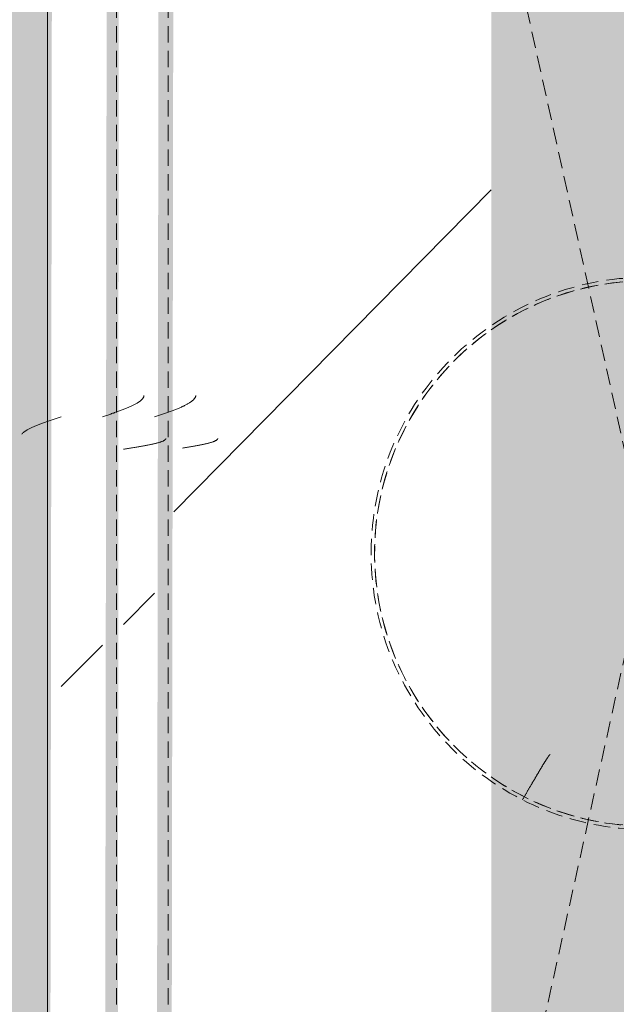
# Model space of a CAD drawing. Header units: millimetres. Extents: x 16156 to 91527, y 4646 to 113494.
# Tile 190 of 210: x 35489 to 35661, y 66870 to 67155. Entities that reach past the tile are written whole.
import ezdxf

# ---------------------------------------------------------------- set-up
doc = ezdxf.new("R2010")
doc.units = ezdxf.units.MM
doc.linetypes.add('ARC Demolished', pattern=[7.14375, 4.7625, -2.38125])
for name, color, linetype, lineweight in [('A--AR9__AlgVoorz', 1, 'Continuous', 9), ('A--L23__Vloeren', 3, 'Continuous', 9), ('A--L74__VasteSanitaireVoorz', 1, 'ARC Demolished', 9)]:
    doc.layers.add(name, color=color, linetype=linetype, lineweight=lineweight)
pattern_1 = [(315.439, (-67000.44, 34604.8), (205.6355, 215.307), [])]
pattern_2 = [(315, (-67000.44, 35670.5), (212.132, 212.132), [])]

# ---------------------------------------------------------------- blocks, each defined once
blk = doc.blocks.new('FP_311-AB-Begane grond - slooptekening')
at = {"layer": 'A--L74__VasteSanitaireVoorz', "color": 240, "linetype": 'Continuous'}
for p, q in [((30.5, 134.61), (30.55, 134.31)), ((30.5, 134.61), (30.55, 134.31)), ((30.55, 134.31), (30.6, 134.02)), ((30.55, 134.31), (30.6, 134.02)), ((30.6, 134.02), (30.65, 133.72)), ((30.6, 134.02), (30.65, 133.72)), ((30.65, 133.72), (30.7, 133.43)), ((30.65, 133.72), (30.7, 133.43)), ((30.7, 133.43), (30.75, 133.14)), ((30.7, 133.43), (30.75, 133.14)), ((30.75, 133.14), (30.79, 132.85)), ((30.75, 133.14), (30.79, 132.85)), ((30.79, 132.85), (30.84, 132.57)), ((30.79, 132.85), (30.84, 132.57)), ((30.84, 132.57), (30.89, 132.29)), ((30.84, 132.57), (30.89, 132.29)), ((30.89, 132.29), (30.94, 132.01)), ((30.89, 132.29), (30.94, 132.01)), ((30.94, 132.01), (30.99, 131.73)), ((30.94, 132.01), (30.99, 131.73)), ((30.99, 131.73), (31.04, 131.45)), ((30.99, 131.73), (31.04, 131.45)), ((31.04, 131.45), (31.09, 131.18)), ((31.04, 131.45), (31.09, 131.18)), ((31.09, 131.18), (31.14, 130.91)), ((31.09, 131.18), (31.14, 130.91)), ((31.14, 130.91), (31.19, 130.65)), ((31.14, 130.91), (31.19, 130.65)), ((31.19, 130.65), (31.24, 130.39)), ((31.19, 130.65), (31.24, 130.39)), ((31.24, 130.39), (31.28, 130.13)), ((31.24, 130.39), (31.28, 130.13)), ((31.28, 130.13), (31.33, 129.88)), ((31.28, 130.13), (31.33, 129.88)), ((31.33, 129.88), (31.38, 129.63)), ((31.33, 129.88), (31.38, 129.63)), ((31.38, 129.63), (31.43, 129.39)), ((31.38, 129.63), (31.43, 129.39)), ((31.43, 129.39), (31.48, 129.15)), ((31.43, 129.39), (31.48, 129.15)), ((31.48, 129.15), (31.53, 128.91)), ((31.48, 129.15), (31.53, 128.91)), ((31.53, 128.91), (31.58, 128.68)), ((31.53, 128.91), (31.58, 128.68)), ((31.58, 128.68), (31.63, 128.45)), ((31.58, 128.68), (31.63, 128.45)), ((31.63, 128.45), (31.68, 128.23)), ((31.63, 128.45), (31.68, 128.23)), ((31.68, 128.23), (31.73, 128.02)), ((31.68, 128.23), (31.73, 128.02)), ((31.73, 128.02), (31.77, 127.81)), ((31.73, 128.02), (31.77, 127.81)), ((31.77, 127.81), (31.82, 127.6)), ((31.77, 127.81), (31.82, 127.6)), ((31.82, 127.6), (31.87, 127.4)), ((31.82, 127.6), (31.87, 127.4)), ((31.87, 127.4), (31.92, 127.21)), ((31.87, 127.4), (31.92, 127.21)), ((31.92, 127.21), (31.97, 127.02)), ((31.92, 127.21), (31.97, 127.02)), ((31.97, 127.02), (32.02, 126.84)), ((31.97, 127.02), (32.02, 126.84)), ((32.02, 126.84), (32.07, 126.66)), ((32.02, 126.84), (32.07, 126.66)), ((32.07, 126.66), (32.12, 126.49)), ((32.07, 126.66), (32.12, 126.49)), ((32.12, 126.49), (32.17, 126.33)), ((32.12, 126.49), (32.17, 126.33)), ((32.17, 126.33), (32.21, 126.17)), ((32.17, 126.33), (32.21, 126.17)), ((32.21, 126.17), (32.26, 126.02)), ((32.21, 126.17), (32.26, 126.02)), ((32.26, 126.02), (32.31, 125.87)), ((32.26, 126.02), (32.31, 125.87)), ((32.31, 125.87), (32.36, 125.73)), ((32.31, 125.87), (32.36, 125.73)), ((32.36, 125.73), (32.41, 125.6)), ((32.36, 125.73), (32.41, 125.6)), ((32.41, 125.6), (32.46, 125.47)), ((32.41, 125.6), (32.46, 125.47)), ((32.46, 125.47), (32.51, 125.35)), ((32.46, 125.47), (32.51, 125.35)), ((32.51, 125.35), (32.56, 125.24)), ((32.51, 125.35), (32.56, 125.24)), ((32.56, 125.24), (32.61, 125.14)), ((32.56, 125.24), (32.61, 125.14)), ((32.61, 125.14), (32.66, 125.04)), ((32.61, 125.14), (32.66, 125.04)), ((32.66, 125.04), (32.7, 124.95)), ((32.66, 125.04), (32.7, 124.95)), ((32.7, 124.95), (32.75, 124.86)), ((32.7, 124.95), (32.75, 124.86)), ((32.75, 124.86), (32.8, 124.79)), ((32.75, 124.86), (32.8, 124.79)), ((32.8, 124.79), (32.85, 124.72)), ((32.8, 124.79), (32.85, 124.72)), ((32.85, 124.72), (32.9, 124.66)), ((32.85, 124.72), (32.9, 124.66)), ((32.9, 124.66), (32.95, 124.6)), ((32.9, 124.66), (32.95, 124.6)), ((32.95, 124.6), (33, 124.55)), ((32.95, 124.6), (33, 124.55)), ((33, 124.55), (33.05, 124.51)), ((33, 124.55), (33.05, 124.51)), ((33.05, 124.51), (33.1, 124.48)), ((33.05, 124.51), (33.1, 124.48)), ((33.1, 124.48), (33.15, 124.45)), ((33.1, 124.48), (33.15, 124.45)), ((33.15, 124.45), (33.19, 124.43)), ((33.15, 124.45), (33.19, 124.43)), ((33.19, 124.43), (33.24, 124.42)), ((33.19, 124.43), (33.24, 124.42))]:
    blk.add_line(p, q, dxfattribs=at)
blk = doc.blocks.new('FP_312-AB-Begane grond - slooptekening')
at = {"layer": 'A--L74__VasteSanitaireVoorz', "color": 240, "linetype": 'Continuous'}
for p, q in [((39.56, 142.75), (39.66, 142.46)), ((39.56, 142.75), (39.66, 142.46)), ((39.66, 142.46), (39.76, 142.16)), ((39.66, 142.46), (39.76, 142.16)), ((39.76, 142.16), (39.86, 141.87)), ((39.76, 142.16), (39.86, 141.87)), ((39.86, 141.87), (39.96, 141.58)), ((39.86, 141.87), (39.96, 141.58)), ((39.96, 141.58), (40.05, 141.28)), ((39.96, 141.58), (40.05, 141.28)), ((40.05, 141.28), (40.15, 140.99)), ((40.05, 141.28), (40.15, 140.99)), ((40.15, 140.99), (40.25, 140.7)), ((40.15, 140.99), (40.25, 140.7)), ((40.25, 140.7), (40.35, 140.41)), ((40.25, 140.7), (40.35, 140.41)), ((40.35, 140.41), (40.45, 140.13)), ((40.35, 140.41), (40.45, 140.13)), ((40.45, 140.13), (40.54, 139.84)), ((40.45, 140.13), (40.54, 139.84)), ((40.54, 139.84), (40.64, 139.55)), ((40.54, 139.84), (40.64, 139.55)), ((40.64, 139.55), (40.74, 139.27)), ((40.64, 139.55), (40.74, 139.27)), ((40.74, 139.27), (40.84, 138.99)), ((40.74, 139.27), (40.84, 138.99)), ((40.84, 138.99), (40.94, 138.71)), ((40.84, 138.99), (40.94, 138.71)), ((40.94, 138.71), (41.04, 138.44)), ((40.94, 138.71), (41.04, 138.44)), ((41.04, 138.44), (41.13, 138.17)), ((41.04, 138.44), (41.13, 138.17)), ((41.13, 138.17), (41.23, 137.89)), ((41.13, 138.17), (41.23, 137.89)), ((41.23, 137.89), (41.33, 137.63)), ((41.23, 137.89), (41.33, 137.63)), ((41.33, 137.63), (41.43, 137.36)), ((41.33, 137.63), (41.43, 137.36)), ((41.43, 137.36), (41.53, 137.1)), ((41.43, 137.36), (41.53, 137.1)), ((41.53, 137.1), (41.62, 136.84)), ((41.53, 137.1), (41.62, 136.84)), ((41.62, 136.84), (41.72, 136.59)), ((41.62, 136.84), (41.72, 136.59)), ((41.72, 136.59), (41.82, 136.34)), ((41.72, 136.59), (41.82, 136.34)), ((41.82, 136.34), (41.92, 136.09)), ((41.82, 136.34), (41.92, 136.09)), ((41.92, 136.09), (42.02, 135.85)), ((41.92, 136.09), (42.02, 135.85)), ((42.02, 135.85), (42.12, 135.61)), ((42.02, 135.85), (42.12, 135.61)), ((42.12, 135.61), (42.21, 135.38)), ((42.12, 135.61), (42.21, 135.38)), ((42.21, 135.38), (42.31, 135.15)), ((42.21, 135.38), (42.31, 135.15)), ((42.31, 135.15), (42.41, 134.92)), ((42.31, 135.15), (42.41, 134.92)), ((42.41, 134.92), (42.51, 134.7)), ((42.41, 134.92), (42.51, 134.7)), ((42.51, 134.7), (42.61, 134.49)), ((42.51, 134.7), (42.61, 134.49)), ((42.61, 134.49), (42.7, 134.28)), ((42.61, 134.49), (42.7, 134.28)), ((42.7, 134.28), (42.8, 134.07)), ((42.7, 134.28), (42.8, 134.07)), ((42.8, 134.07), (42.9, 133.87)), ((42.8, 134.07), (42.9, 133.87)), ((42.9, 133.87), (43, 133.68)), ((42.9, 133.87), (43, 133.68)), ((43, 133.68), (43.1, 133.49)), ((43, 133.68), (43.1, 133.49)), ((43.1, 133.49), (43.2, 133.31)), ((43.1, 133.49), (43.2, 133.31)), ((43.2, 133.31), (43.29, 133.13)), ((43.2, 133.31), (43.29, 133.13)), ((43.29, 133.13), (43.39, 132.95)), ((43.29, 133.13), (43.39, 132.95)), ((43.39, 132.95), (43.49, 132.79)), ((43.39, 132.95), (43.49, 132.79)), ((43.49, 132.79), (43.59, 132.63)), ((43.49, 132.79), (43.59, 132.63)), ((43.59, 132.63), (43.69, 132.47)), ((43.59, 132.63), (43.69, 132.47)), ((43.69, 132.47), (43.78, 132.33)), ((43.69, 132.47), (43.78, 132.33)), ((43.78, 132.33), (43.88, 132.18)), ((43.78, 132.33), (43.88, 132.18)), ((43.88, 132.18), (43.98, 132.05)), ((43.88, 132.18), (43.98, 132.05)), ((43.98, 132.05), (44.08, 131.92)), ((43.98, 132.05), (44.08, 131.92)), ((44.08, 131.92), (44.18, 131.8)), ((44.08, 131.92), (44.18, 131.8)), ((44.18, 131.8), (44.28, 131.68)), ((44.18, 131.8), (44.28, 131.68)), ((44.28, 131.68), (44.37, 131.57)), ((44.28, 131.68), (44.37, 131.57)), ((44.37, 131.57), (44.47, 131.47)), ((44.37, 131.57), (44.47, 131.47)), ((44.47, 131.47), (44.57, 131.37)), ((44.47, 131.47), (44.57, 131.37)), ((44.57, 131.37), (44.67, 131.29)), ((44.57, 131.37), (44.67, 131.29)), ((44.67, 131.29), (44.77, 131.2)), ((44.67, 131.29), (44.77, 131.2)), ((44.77, 131.2), (44.86, 131.13)), ((44.77, 131.2), (44.86, 131.13)), ((44.86, 131.13), (44.96, 131.06)), ((44.86, 131.13), (44.96, 131.06)), ((44.96, 131.06), (45.06, 131)), ((44.96, 131.06), (45.06, 131)), ((45.06, 131), (45.16, 130.95)), ((45.06, 131), (45.16, 130.95)), ((45.16, 130.95), (45.26, 130.9)), ((45.16, 130.95), (45.26, 130.9)), ((45.26, 130.9), (45.35, 130.86)), ((45.26, 130.9), (45.35, 130.86)), ((45.35, 130.86), (45.45, 130.83)), ((45.35, 130.86), (45.45, 130.83)), ((45.45, 130.83), (45.55, 130.8)), ((45.45, 130.83), (45.55, 130.8)), ((45.55, 130.8), (45.65, 130.78)), ((45.55, 130.8), (45.65, 130.78)), ((45.65, 130.78), (45.75, 130.77)), ((45.65, 130.78), (45.75, 130.77))]:
    blk.add_line(p, q, dxfattribs=at)
at = {"layer": 'A--L74__VasteSanitaireVoorz'}
blk.add_line((-695, 138.75), (715, 138.75), dxfattribs=at)
blk = doc.blocks.new('FP_313-AB-Begane grond - slooptekening')
at = {"layer": 'A--L74__VasteSanitaireVoorz', "color": 240, "linetype": 'Continuous'}
for p, q in [((30.16, 151.75), (30.21, 151.45)), ((30.16, 151.75), (30.21, 151.45)), ((30.21, 151.45), (30.26, 151.14)), ((30.21, 151.45), (30.26, 151.14)), ((30.26, 151.14), (30.3, 150.84)), ((30.26, 151.14), (30.3, 150.84)), ((30.3, 150.84), (30.35, 150.54)), ((30.3, 150.84), (30.35, 150.54)), ((30.35, 150.54), (30.4, 150.24)), ((30.35, 150.54), (30.4, 150.24)), ((30.4, 150.24), (30.45, 149.94)), ((30.4, 150.24), (30.45, 149.94)), ((30.45, 149.94), (30.5, 149.64)), ((30.45, 149.94), (30.5, 149.64)), ((30.5, 149.64), (30.55, 149.34)), ((30.5, 149.64), (30.55, 149.34)), ((30.55, 149.34), (30.6, 149.05)), ((30.55, 149.34), (30.6, 149.05)), ((30.6, 149.05), (30.65, 148.75)), ((30.6, 149.05), (30.65, 148.75)), ((30.65, 148.75), (30.7, 148.46)), ((30.65, 148.75), (30.7, 148.46)), ((30.7, 148.46), (30.75, 148.17)), ((30.7, 148.46), (30.75, 148.17)), ((30.75, 148.17), (30.8, 147.88)), ((30.75, 148.17), (30.8, 147.88)), ((30.8, 147.88), (30.84, 147.6)), ((30.8, 147.88), (30.84, 147.6)), ((30.84, 147.6), (30.89, 147.31)), ((30.84, 147.6), (30.89, 147.31)), ((30.89, 147.31), (30.94, 147.03)), ((30.89, 147.31), (30.94, 147.03)), ((30.94, 147.03), (30.99, 146.75)), ((30.94, 147.03), (30.99, 146.75)), ((30.99, 146.75), (31.04, 146.48)), ((30.99, 146.75), (31.04, 146.48)), ((31.04, 146.48), (31.09, 146.21)), ((31.04, 146.48), (31.09, 146.21)), ((31.09, 146.21), (31.14, 145.94)), ((31.09, 146.21), (31.14, 145.94)), ((31.14, 145.94), (31.19, 145.67)), ((31.14, 145.94), (31.19, 145.67)), ((31.19, 145.67), (31.24, 145.41)), ((31.19, 145.67), (31.24, 145.41)), ((31.24, 145.41), (31.29, 145.15)), ((31.24, 145.41), (31.29, 145.15)), ((31.29, 145.15), (31.34, 144.9)), ((31.29, 145.15), (31.34, 144.9)), ((31.34, 144.9), (31.38, 144.65)), ((31.34, 144.9), (31.38, 144.65)), ((31.38, 144.65), (31.43, 144.4)), ((31.38, 144.65), (31.43, 144.4)), ((31.43, 144.4), (31.48, 144.16)), ((31.43, 144.4), (31.48, 144.16)), ((31.48, 144.16), (31.53, 143.93)), ((31.48, 144.16), (31.53, 143.93)), ((31.53, 143.93), (31.58, 143.7)), ((31.53, 143.93), (31.58, 143.7)), ((31.58, 143.7), (31.63, 143.47)), ((31.58, 143.7), (31.63, 143.47)), ((31.63, 143.47), (31.68, 143.25)), ((31.63, 143.47), (31.68, 143.25)), ((31.68, 143.25), (31.73, 143.03)), ((31.68, 143.25), (31.73, 143.03)), ((31.73, 143.03), (31.78, 142.82)), ((31.73, 143.03), (31.78, 142.82)), ((31.78, 142.82), (31.83, 142.61)), ((31.78, 142.82), (31.83, 142.61)), ((31.83, 142.61), (31.87, 142.41)), ((31.83, 142.61), (31.87, 142.41)), ((31.87, 142.41), (31.92, 142.22)), ((31.87, 142.41), (31.92, 142.22)), ((31.92, 142.22), (31.97, 142.03)), ((31.92, 142.22), (31.97, 142.03)), ((31.97, 142.03), (32.02, 141.85)), ((31.97, 142.03), (32.02, 141.85)), ((32.02, 141.85), (32.07, 141.67)), ((32.02, 141.85), (32.07, 141.67)), ((32.07, 141.67), (32.12, 141.5)), ((32.07, 141.67), (32.12, 141.5)), ((32.12, 141.5), (32.17, 141.33)), ((32.12, 141.5), (32.17, 141.33)), ((32.17, 141.33), (32.22, 141.17)), ((32.17, 141.33), (32.22, 141.17)), ((32.22, 141.17), (32.27, 141.02)), ((32.22, 141.17), (32.27, 141.02)), ((32.27, 141.02), (32.32, 140.88)), ((32.27, 141.02), (32.32, 140.88)), ((32.32, 140.88), (32.37, 140.74)), ((32.32, 140.88), (32.37, 140.74)), ((32.37, 140.74), (32.41, 140.6)), ((32.37, 140.74), (32.41, 140.6)), ((32.41, 140.6), (32.46, 140.48)), ((32.41, 140.6), (32.46, 140.48)), ((32.46, 140.48), (32.51, 140.36)), ((32.46, 140.48), (32.51, 140.36)), ((32.51, 140.36), (32.56, 140.25)), ((32.51, 140.36), (32.56, 140.25)), ((32.56, 140.25), (32.61, 140.14)), ((32.56, 140.25), (32.61, 140.14)), ((32.61, 140.14), (32.66, 140.04)), ((32.61, 140.14), (32.66, 140.04)), ((32.66, 140.04), (32.71, 139.95)), ((32.66, 140.04), (32.71, 139.95)), ((32.71, 139.95), (32.76, 139.87)), ((32.71, 139.95), (32.76, 139.87)), ((32.76, 139.87), (32.81, 139.79)), ((32.76, 139.87), (32.81, 139.79)), ((32.81, 139.79), (32.86, 139.72)), ((32.81, 139.79), (32.86, 139.72)), ((32.86, 139.72), (32.91, 139.66)), ((32.86, 139.72), (32.91, 139.66)), ((32.91, 139.66), (32.95, 139.6)), ((32.91, 139.66), (32.95, 139.6)), ((32.95, 139.6), (33, 139.55)), ((32.95, 139.6), (33, 139.55)), ((33, 139.55), (33.05, 139.51)), ((33, 139.55), (33.05, 139.51)), ((33.05, 139.51), (33.1, 139.48)), ((33.05, 139.51), (33.1, 139.48)), ((33.1, 139.48), (33.15, 139.45)), ((33.1, 139.48), (33.15, 139.45)), ((33.15, 139.45), (33.2, 139.43)), ((33.15, 139.45), (33.2, 139.43)), ((33.2, 139.43), (33.25, 139.42)), ((33.2, 139.43), (33.25, 139.42))]:
    blk.add_line(p, q, dxfattribs=at)
blk = doc.blocks.new('FP_314-AB-Begane grond - slooptekening')
at = {"layer": 'A--L74__VasteSanitaireVoorz', "color": 240, "linetype": 'Continuous'}
for p, q in [((39.59, 157.75), (39.69, 157.46)), ((39.59, 157.75), (39.69, 157.46)), ((39.69, 157.46), (39.79, 157.16)), ((39.69, 157.46), (39.79, 157.16)), ((39.79, 157.16), (39.89, 156.87)), ((39.79, 157.16), (39.89, 156.87)), ((39.89, 156.87), (39.99, 156.58)), ((39.89, 156.87), (39.99, 156.58)), ((39.99, 156.58), (40.08, 156.28)), ((39.99, 156.58), (40.08, 156.28)), ((40.08, 156.28), (40.18, 155.99)), ((40.08, 156.28), (40.18, 155.99)), ((40.18, 155.99), (40.28, 155.7)), ((40.18, 155.99), (40.28, 155.7)), ((40.28, 155.7), (40.38, 155.41)), ((40.28, 155.7), (40.38, 155.41)), ((40.38, 155.41), (40.48, 155.13)), ((40.38, 155.41), (40.48, 155.13)), ((40.48, 155.13), (40.58, 154.84)), ((40.48, 155.13), (40.58, 154.84)), ((40.58, 154.84), (40.67, 154.55)), ((40.58, 154.84), (40.67, 154.55)), ((40.67, 154.55), (40.77, 154.27)), ((40.67, 154.55), (40.77, 154.27)), ((40.77, 154.27), (40.87, 153.99)), ((40.77, 154.27), (40.87, 153.99)), ((40.87, 153.99), (40.97, 153.71)), ((40.87, 153.99), (40.97, 153.71)), ((40.97, 153.71), (41.07, 153.44)), ((40.97, 153.71), (41.07, 153.44)), ((41.07, 153.44), (41.16, 153.17)), ((41.07, 153.44), (41.16, 153.17)), ((41.16, 153.17), (41.26, 152.89)), ((41.16, 153.17), (41.26, 152.89)), ((41.26, 152.89), (41.36, 152.63)), ((41.26, 152.89), (41.36, 152.63)), ((41.36, 152.63), (41.46, 152.36)), ((41.36, 152.63), (41.46, 152.36)), ((41.46, 152.36), (41.56, 152.1)), ((41.46, 152.36), (41.56, 152.1)), ((41.56, 152.1), (41.66, 151.84)), ((41.56, 152.1), (41.66, 151.84)), ((41.66, 151.84), (41.75, 151.59)), ((41.66, 151.84), (41.75, 151.59)), ((41.75, 151.59), (41.85, 151.34)), ((41.75, 151.59), (41.85, 151.34)), ((41.85, 151.34), (41.95, 151.09)), ((41.85, 151.34), (41.95, 151.09)), ((41.95, 151.09), (42.05, 150.85)), ((41.95, 151.09), (42.05, 150.85)), ((42.05, 150.85), (42.15, 150.61)), ((42.05, 150.85), (42.15, 150.61)), ((42.15, 150.61), (42.24, 150.38)), ((42.15, 150.61), (42.24, 150.38)), ((42.24, 150.38), (42.34, 150.15)), ((42.24, 150.38), (42.34, 150.15)), ((42.34, 150.15), (42.44, 149.92)), ((42.34, 150.15), (42.44, 149.92)), ((42.44, 149.92), (42.54, 149.7)), ((42.44, 149.92), (42.54, 149.7)), ((42.54, 149.7), (42.64, 149.49)), ((42.54, 149.7), (42.64, 149.49)), ((42.64, 149.49), (42.74, 149.28)), ((42.64, 149.49), (42.74, 149.28)), ((42.74, 149.28), (42.83, 149.07)), ((42.74, 149.28), (42.83, 149.07)), ((42.83, 149.07), (42.93, 148.87)), ((42.83, 149.07), (42.93, 148.87)), ((42.93, 148.87), (43.03, 148.68)), ((42.93, 148.87), (43.03, 148.68)), ((43.03, 148.68), (43.13, 148.49)), ((43.03, 148.68), (43.13, 148.49)), ((43.13, 148.49), (43.23, 148.31)), ((43.13, 148.49), (43.23, 148.31)), ((43.23, 148.31), (43.32, 148.13)), ((43.23, 148.31), (43.32, 148.13)), ((43.32, 148.13), (43.42, 147.95)), ((43.32, 148.13), (43.42, 147.95)), ((43.42, 147.95), (43.52, 147.79)), ((43.42, 147.95), (43.52, 147.79)), ((43.52, 147.79), (43.62, 147.63)), ((43.52, 147.79), (43.62, 147.63)), ((43.62, 147.63), (43.72, 147.47)), ((43.62, 147.63), (43.72, 147.47)), ((43.72, 147.47), (43.82, 147.33)), ((43.72, 147.47), (43.82, 147.33)), ((43.82, 147.33), (43.91, 147.18)), ((43.82, 147.33), (43.91, 147.18)), ((43.91, 147.18), (44.01, 147.05)), ((43.91, 147.18), (44.01, 147.05)), ((44.01, 147.05), (44.11, 146.92)), ((44.01, 147.05), (44.11, 146.92)), ((44.11, 146.92), (44.21, 146.8)), ((44.11, 146.92), (44.21, 146.8)), ((44.21, 146.8), (44.31, 146.68)), ((44.21, 146.8), (44.31, 146.68)), ((44.31, 146.68), (44.4, 146.57)), ((44.31, 146.68), (44.4, 146.57)), ((44.4, 146.57), (44.5, 146.47)), ((44.4, 146.57), (44.5, 146.47)), ((44.5, 146.47), (44.6, 146.37)), ((44.5, 146.47), (44.6, 146.37)), ((44.6, 146.37), (44.7, 146.29)), ((44.6, 146.37), (44.7, 146.29)), ((44.7, 146.29), (44.8, 146.2)), ((44.7, 146.29), (44.8, 146.2)), ((44.8, 146.2), (44.9, 146.13)), ((44.8, 146.2), (44.9, 146.13)), ((44.9, 146.13), (44.99, 146.06)), ((44.9, 146.13), (44.99, 146.06)), ((44.99, 146.06), (45.09, 146)), ((44.99, 146.06), (45.09, 146)), ((45.09, 146), (45.19, 145.95)), ((45.09, 146), (45.19, 145.95)), ((45.19, 145.95), (45.29, 145.9)), ((45.19, 145.95), (45.29, 145.9)), ((45.29, 145.9), (45.39, 145.86)), ((45.29, 145.9), (45.39, 145.86)), ((45.39, 145.86), (45.48, 145.83)), ((45.39, 145.86), (45.48, 145.83)), ((45.48, 145.83), (45.58, 145.8)), ((45.48, 145.83), (45.58, 145.8)), ((45.58, 145.8), (45.68, 145.78)), ((45.58, 145.8), (45.68, 145.78)), ((45.68, 145.78), (45.78, 145.77)), ((45.68, 145.78), (45.78, 145.77))]:
    blk.add_line(p, q, dxfattribs=at)
at = {"layer": 'A--L74__VasteSanitaireVoorz'}
blk.add_line((-695, 153.75), (715, 153.75), dxfattribs=at)
blk = doc.blocks.new('FP_315-AB-Begane grond - slooptekening')
at = {"layer": 'A--L74__VasteSanitaireVoorz', "color": 240, "linetype": 'Continuous'}
for p, q in [((34.59, 181.13), (34.69, 181.03)), ((34.59, 181.13), (34.69, 181.03)), ((34.69, 181.03), (34.78, 180.93)), ((34.69, 181.03), (34.78, 180.93)), ((34.78, 180.93), (34.88, 180.82)), ((34.78, 180.93), (34.88, 180.82)), ((34.88, 180.82), (34.98, 180.7)), ((34.88, 180.82), (34.98, 180.7)), ((34.98, 180.7), (35.08, 180.58)), ((34.98, 180.7), (35.08, 180.58)), ((35.08, 180.58), (35.18, 180.45)), ((35.08, 180.58), (35.18, 180.45)), ((35.18, 180.45), (35.27, 180.32)), ((35.18, 180.45), (35.27, 180.32)), ((35.27, 180.32), (35.37, 180.17)), ((35.27, 180.32), (35.37, 180.17)), ((35.37, 180.17), (35.47, 180.03)), ((35.37, 180.17), (35.47, 180.03)), ((35.47, 180.03), (35.57, 179.87)), ((35.47, 180.03), (35.57, 179.87)), ((35.57, 179.87), (35.67, 179.71)), ((35.57, 179.87), (35.67, 179.71)), ((35.67, 179.71), (35.77, 179.55)), ((35.67, 179.71), (35.77, 179.55)), ((35.77, 179.55), (35.86, 179.37)), ((35.77, 179.55), (35.86, 179.37)), ((35.86, 179.37), (35.96, 179.19)), ((35.86, 179.37), (35.96, 179.19)), ((35.96, 179.19), (36.06, 179.01)), ((35.96, 179.19), (36.06, 179.01)), ((36.06, 179.01), (36.16, 178.82)), ((36.06, 179.01), (36.16, 178.82)), ((36.16, 178.82), (36.26, 178.63)), ((36.16, 178.82), (36.26, 178.63)), ((36.26, 178.63), (36.35, 178.43)), ((36.26, 178.63), (36.35, 178.43)), ((36.35, 178.43), (36.45, 178.22)), ((36.35, 178.43), (36.45, 178.22)), ((36.45, 178.22), (36.55, 178.01)), ((36.45, 178.22), (36.55, 178.01)), ((36.55, 178.01), (36.65, 177.8)), ((36.55, 178.01), (36.65, 177.8)), ((36.65, 177.8), (36.75, 177.58)), ((36.65, 177.8), (36.75, 177.58)), ((36.75, 177.58), (36.85, 177.35)), ((36.75, 177.58), (36.85, 177.35)), ((36.85, 177.35), (36.94, 177.12)), ((36.85, 177.35), (36.94, 177.12)), ((36.94, 177.12), (37.04, 176.89)), ((36.94, 177.12), (37.04, 176.89)), ((37.04, 176.89), (37.14, 176.65)), ((37.04, 176.89), (37.14, 176.65)), ((37.14, 176.65), (37.24, 176.41)), ((37.14, 176.65), (37.24, 176.41)), ((37.24, 176.41), (37.34, 176.16)), ((37.24, 176.41), (37.34, 176.16)), ((37.34, 176.16), (37.43, 175.91)), ((37.34, 176.16), (37.43, 175.91)), ((37.43, 175.91), (37.53, 175.66)), ((37.43, 175.91), (37.53, 175.66)), ((37.53, 175.66), (37.63, 175.4)), ((37.53, 175.66), (37.63, 175.4)), ((37.63, 175.4), (37.73, 175.14)), ((37.63, 175.4), (37.73, 175.14)), ((37.73, 175.14), (37.83, 174.87)), ((37.73, 175.14), (37.83, 174.87)), ((37.83, 174.87), (37.92, 174.61)), ((37.83, 174.87), (37.92, 174.61)), ((37.92, 174.61), (38.02, 174.33)), ((37.92, 174.61), (38.02, 174.33)), ((38.02, 174.33), (38.12, 174.06)), ((38.02, 174.33), (38.12, 174.06)), ((38.12, 174.06), (38.22, 173.79)), ((38.12, 174.06), (38.22, 173.79)), ((38.22, 173.79), (38.32, 173.51)), ((38.22, 173.79), (38.32, 173.51)), ((38.32, 173.51), (38.42, 173.23)), ((38.32, 173.51), (38.42, 173.23)), ((38.42, 173.23), (38.51, 172.95)), ((38.42, 173.23), (38.51, 172.95)), ((38.51, 172.95), (38.61, 172.66)), ((38.51, 172.95), (38.61, 172.66)), ((38.61, 172.66), (38.71, 172.37)), ((38.61, 172.66), (38.71, 172.37)), ((38.71, 172.37), (38.81, 172.09)), ((38.71, 172.37), (38.81, 172.09)), ((38.81, 172.09), (38.91, 171.8)), ((38.81, 172.09), (38.91, 171.8)), ((38.91, 171.8), (39, 171.51)), ((38.91, 171.8), (39, 171.51)), ((39, 171.51), (39.1, 171.22)), ((39, 171.51), (39.1, 171.22)), ((39.1, 171.22), (39.2, 170.92)), ((39.1, 171.22), (39.2, 170.92)), ((39.2, 170.92), (39.3, 170.63)), ((39.2, 170.92), (39.3, 170.63)), ((39.3, 170.63), (39.4, 170.34)), ((39.3, 170.63), (39.4, 170.34)), ((39.4, 170.34), (39.5, 170.04)), ((39.4, 170.34), (39.5, 170.04)), ((39.5, 170.04), (39.59, 169.75)), ((39.5, 170.04), (39.59, 169.75))]:
    blk.add_line(p, q, dxfattribs=at)
at = {"layer": 'A--L74__VasteSanitaireVoorz'}
blk.add_line((715, 173.75), (-695, 173.75), dxfattribs=at)
blk = doc.blocks.new('FP_319-AB-Begane grond - slooptekening')
at = {"layer": 'A--L74__VasteSanitaireVoorz', "color": 240, "linetype": 'Continuous'}
for p, q in [((-71.35, 36.19), (-71.19, 36.09)), ((-71.35, 36.19), (-71.19, 36.09)), ((-71.19, 36.09), (-71.02, 36)), ((-71.19, 36.09), (-71.02, 36)), ((-71.02, 36), (-70.86, 35.9)), ((-71.02, 36), (-70.86, 35.9)), ((-70.86, 35.9), (-70.7, 35.81)), ((-70.86, 35.9), (-70.7, 35.81)), ((-70.7, 35.81), (-70.54, 35.71)), ((-70.7, 35.81), (-70.54, 35.71)), ((-70.54, 35.71), (-70.38, 35.62)), ((-70.54, 35.71), (-70.38, 35.62)), ((-70.38, 35.62), (-70.22, 35.52)), ((-70.38, 35.62), (-70.22, 35.52)), ((-70.22, 35.52), (-70.06, 35.43)), ((-70.22, 35.52), (-70.06, 35.43)), ((-70.06, 35.43), (-69.9, 35.33)), ((-70.06, 35.43), (-69.9, 35.33)), ((-69.9, 35.33), (-69.74, 35.24)), ((-69.9, 35.33), (-69.74, 35.24)), ((-69.74, 35.24), (-69.58, 35.15)), ((-69.74, 35.24), (-69.58, 35.15)), ((-69.58, 35.15), (-69.42, 35.05)), ((-69.58, 35.15), (-69.42, 35.05)), ((-69.42, 35.05), (-69.26, 34.96)), ((-69.42, 35.05), (-69.26, 34.96)), ((-69.26, 34.96), (-69.1, 34.86)), ((-69.26, 34.96), (-69.1, 34.86)), ((-69.1, 34.86), (-68.94, 34.77)), ((-69.1, 34.86), (-68.94, 34.77)), ((-68.94, 34.77), (-68.79, 34.68)), ((-68.94, 34.77), (-68.79, 34.68)), ((-68.79, 34.68), (-68.63, 34.58)), ((-68.79, 34.68), (-68.63, 34.58)), ((-68.63, 34.58), (-68.47, 34.49)), ((-68.63, 34.58), (-68.47, 34.49)), ((-68.47, 34.49), (-68.31, 34.4)), ((-68.47, 34.49), (-68.31, 34.4)), ((-68.31, 34.4), (-68.16, 34.31)), ((-68.31, 34.4), (-68.16, 34.31)), ((-68.16, 34.31), (-68, 34.22)), ((-68.16, 34.31), (-68, 34.22)), ((-68, 34.22), (-67.84, 34.12)), ((-68, 34.22), (-67.84, 34.12)), ((-67.84, 34.12), (-67.69, 34.03)), ((-67.84, 34.12), (-67.69, 34.03)), ((-67.69, 34.03), (-67.53, 33.94)), ((-67.69, 34.03), (-67.53, 33.94)), ((-67.53, 33.94), (-67.38, 33.85)), ((-67.53, 33.94), (-67.38, 33.85)), ((-67.38, 33.85), (-67.23, 33.76)), ((-67.38, 33.85), (-67.23, 33.76)), ((-67.23, 33.76), (-67.07, 33.67)), ((-67.23, 33.76), (-67.07, 33.67)), ((-67.07, 33.67), (-66.92, 33.58)), ((-67.07, 33.67), (-66.92, 33.58)), ((-66.92, 33.58), (-66.77, 33.49)), ((-66.92, 33.58), (-66.77, 33.49)), ((-66.77, 33.49), (-66.62, 33.41)), ((-66.77, 33.49), (-66.62, 33.41)), ((-66.62, 33.41), (-66.47, 33.32)), ((-66.62, 33.41), (-66.47, 33.32)), ((-66.47, 33.32), (-66.32, 33.23)), ((-66.47, 33.32), (-66.32, 33.23)), ((-66.32, 33.23), (-66.17, 33.14)), ((-66.32, 33.23), (-66.17, 33.14)), ((-66.17, 33.14), (-66.02, 33.06)), ((-66.17, 33.14), (-66.02, 33.06)), ((-66.02, 33.06), (-65.87, 32.97)), ((-66.02, 33.06), (-65.87, 32.97)), ((-65.87, 32.97), (-65.73, 32.88)), ((-65.87, 32.97), (-65.73, 32.88)), ((-65.73, 32.88), (-65.58, 32.8)), ((-65.73, 32.88), (-65.58, 32.8)), ((-65.58, 32.8), (-65.44, 32.71)), ((-65.58, 32.8), (-65.44, 32.71)), ((-65.44, 32.71), (-65.29, 32.63)), ((-65.44, 32.71), (-65.29, 32.63)), ((-65.29, 32.63), (-65.15, 32.54)), ((-65.29, 32.63), (-65.15, 32.54)), ((-65.15, 32.54), (-65.01, 32.46)), ((-65.15, 32.54), (-65.01, 32.46)), ((-65.01, 32.46), (-64.87, 32.38)), ((-65.01, 32.46), (-64.87, 32.38)), ((-64.87, 32.38), (-64.73, 32.29)), ((-64.87, 32.38), (-64.73, 32.29)), ((-64.73, 32.29), (-64.59, 32.21)), ((-64.73, 32.29), (-64.59, 32.21)), ((-64.59, 32.21), (-64.45, 32.13)), ((-64.59, 32.21), (-64.45, 32.13)), ((-64.45, 32.13), (-64.31, 32.05)), ((-64.45, 32.13), (-64.31, 32.05)), ((-64.31, 32.05), (-64.17, 31.97)), ((-64.31, 32.05), (-64.17, 31.97)), ((-64.17, 31.97), (-64.04, 31.89)), ((-64.17, 31.97), (-64.04, 31.89)), ((-64.04, 31.89), (-63.91, 31.81)), ((-64.04, 31.89), (-63.91, 31.81)), ((-63.91, 31.81), (-63.77, 31.73)), ((-63.91, 31.81), (-63.77, 31.73)), ((-63.77, 31.73), (-63.64, 31.66)), ((-63.77, 31.73), (-63.64, 31.66)), ((-63.64, 31.66), (-63.51, 31.58)), ((-63.64, 31.66), (-63.51, 31.58)), ((-63.51, 31.58), (-63.38, 31.5)), ((-63.51, 31.58), (-63.38, 31.5)), ((-63.38, 31.5), (-63.25, 31.43)), ((-63.38, 31.5), (-63.25, 31.43)), ((-63.25, 31.43), (-63.13, 31.35)), ((-63.25, 31.43), (-63.13, 31.35)), ((-63.13, 31.35), (-63, 31.28)), ((-63.13, 31.35), (-63, 31.28)), ((-63, 31.28), (-62.88, 31.2)), ((-63, 31.28), (-62.88, 31.2)), ((-62.88, 31.2), (-62.75, 31.13)), ((-62.88, 31.2), (-62.75, 31.13)), ((-62.75, 31.13), (-62.63, 31.06)), ((-62.75, 31.13), (-62.63, 31.06)), ((-62.63, 31.06), (-62.51, 30.99)), ((-62.63, 31.06), (-62.51, 30.99)), ((-62.51, 30.99), (-62.39, 30.92)), ((-62.51, 30.99), (-62.39, 30.92)), ((-62.39, 30.92), (-62.27, 30.85)), ((-62.39, 30.92), (-62.27, 30.85)), ((-62.27, 30.85), (-62.16, 30.78)), ((-62.27, 30.85), (-62.16, 30.78)), ((-62.16, 30.78), (-62.04, 30.71)), ((-62.16, 30.78), (-62.04, 30.71)), ((-62.04, 30.71), (-61.93, 30.64)), ((-62.04, 30.71), (-61.93, 30.64)), ((-61.93, 30.64), (-61.82, 30.57)), ((-61.93, 30.64), (-61.82, 30.57)), ((-61.82, 30.57), (-61.71, 30.51)), ((-61.82, 30.57), (-61.71, 30.51)), ((-61.71, 30.51), (-61.6, 30.44)), ((-61.71, 30.51), (-61.6, 30.44)), ((-61.6, 30.44), (-61.49, 30.37)), ((-61.6, 30.44), (-61.49, 30.37)), ((-61.49, 30.37), (-61.38, 30.31)), ((-61.49, 30.37), (-61.38, 30.31)), ((-61.38, 30.31), (-61.28, 30.25)), ((-61.38, 30.31), (-61.28, 30.25)), ((-61.28, 30.25), (-61.17, 30.18)), ((-61.28, 30.25), (-61.17, 30.18)), ((-61.17, 30.18), (-61.07, 30.12)), ((-61.17, 30.18), (-61.07, 30.12)), ((-61.07, 30.12), (-60.97, 30.06)), ((-61.07, 30.12), (-60.97, 30.06)), ((-60.97, 30.06), (-60.87, 30)), ((-60.97, 30.06), (-60.87, 30)), ((-60.87, 30), (-60.78, 29.94)), ((-60.87, 30), (-60.78, 29.94)), ((-60.78, 29.94), (-60.68, 29.88)), ((-60.78, 29.94), (-60.68, 29.88)), ((-60.68, 29.88), (-60.59, 29.83)), ((-60.68, 29.88), (-60.59, 29.83)), ((-60.59, 29.83), (-60.5, 29.77)), ((-60.59, 29.83), (-60.5, 29.77)), ((-60.5, 29.77), (-60.41, 29.71)), ((-60.5, 29.77), (-60.41, 29.71)), ((-60.41, 29.71), (-60.32, 29.66)), ((-60.41, 29.71), (-60.32, 29.66)), ((-60.32, 29.66), (-60.23, 29.6)), ((-60.32, 29.66), (-60.23, 29.6)), ((-60.23, 29.6), (-60.15, 29.55)), ((-60.23, 29.6), (-60.15, 29.55)), ((-60.15, 29.55), (-60.06, 29.5)), ((-60.15, 29.55), (-60.06, 29.5)), ((-60.06, 29.5), (-59.98, 29.45)), ((-60.06, 29.5), (-59.98, 29.45)), ((-59.98, 29.45), (-59.9, 29.39)), ((-59.98, 29.45), (-59.9, 29.39)), ((-59.9, 29.39), (-59.82, 29.34)), ((-59.9, 29.39), (-59.82, 29.34)), ((-59.82, 29.34), (-59.74, 29.3)), ((-59.82, 29.34), (-59.74, 29.3)), ((-59.74, 29.3), (-59.67, 29.25)), ((-59.74, 29.3), (-59.67, 29.25)), ((-59.67, 29.25), (-59.6, 29.2)), ((-59.67, 29.25), (-59.6, 29.2)), ((-59.6, 29.2), (-59.53, 29.15)), ((-59.6, 29.2), (-59.53, 29.15)), ((-59.53, 29.15), (-59.46, 29.11)), ((-59.53, 29.15), (-59.46, 29.11)), ((-59.46, 29.11), (-59.39, 29.06)), ((-59.46, 29.11), (-59.39, 29.06)), ((-59.39, 29.06), (-59.32, 29.02)), ((-59.39, 29.06), (-59.32, 29.02)), ((-59.32, 29.02), (-59.26, 28.98)), ((-59.32, 29.02), (-59.26, 28.98)), ((-59.26, 28.98), (-59.2, 28.94)), ((-59.26, 28.98), (-59.2, 28.94)), ((-59.2, 28.94), (-59.14, 28.9)), ((-59.2, 28.94), (-59.14, 28.9)), ((-59.14, 28.9), (-59.08, 28.86)), ((-59.14, 28.9), (-59.08, 28.86)), ((-59.08, 28.86), (-59.02, 28.82)), ((-59.08, 28.86), (-59.02, 28.82)), ((-59.02, 28.82), (-58.97, 28.78)), ((-59.02, 28.82), (-58.97, 28.78)), ((-58.97, 28.78), (-58.91, 28.74)), ((-58.97, 28.78), (-58.91, 28.74)), ((-58.91, 28.74), (-58.86, 28.71)), ((-58.91, 28.74), (-58.86, 28.71)), ((-58.86, 28.71), (-58.81, 28.67)), ((-58.86, 28.71), (-58.81, 28.67)), ((-58.81, 28.67), (-58.77, 28.64)), ((-58.81, 28.67), (-58.77, 28.64)), ((-58.77, 28.64), (-58.72, 28.61)), ((-58.77, 28.64), (-58.72, 28.61)), ((-58.72, 28.61), (-58.68, 28.57)), ((-58.72, 28.61), (-58.68, 28.57)), ((-58.68, 28.57), (-58.64, 28.54)), ((-58.68, 28.57), (-58.64, 28.54)), ((-58.64, 28.54), (-58.6, 28.51)), ((-58.64, 28.54), (-58.6, 28.51)), ((-58.6, 28.51), (-58.56, 28.48)), ((-58.6, 28.51), (-58.56, 28.48)), ((-58.56, 28.48), (-58.53, 28.45)), ((-58.56, 28.48), (-58.53, 28.45)), ((-58.53, 28.45), (-58.49, 28.43)), ((-58.53, 28.45), (-58.49, 28.43)), ((-58.49, 28.43), (-58.46, 28.4)), ((-58.49, 28.43), (-58.46, 28.4)), ((-58.46, 28.4), (-58.43, 28.38)), ((-58.46, 28.4), (-58.43, 28.38)), ((-58.43, 28.38), (-58.41, 28.35)), ((-58.43, 28.38), (-58.41, 28.35)), ((-58.41, 28.35), (-58.38, 28.33)), ((-58.41, 28.35), (-58.38, 28.33)), ((-58.38, 28.33), (-58.36, 28.31)), ((-58.38, 28.33), (-58.36, 28.31)), ((-58.36, 28.31), (-58.34, 28.28)), ((-58.36, 28.31), (-58.34, 28.28)), ((-58.34, 28.28), (-58.32, 28.26)), ((-58.34, 28.28), (-58.32, 28.26)), ((-58.32, 28.26), (-58.3, 28.24)), ((-58.32, 28.26), (-58.3, 28.24)), ((-58.3, 28.24), (-58.29, 28.23)), ((-58.3, 28.24), (-58.29, 28.23)), ((-58.29, 28.23), (-58.27, 28.21)), ((-58.29, 28.23), (-58.27, 28.21)), ((-58.27, 28.21), (-58.26, 28.19)), ((-58.27, 28.21), (-58.26, 28.19)), ((-58.26, 28.19), (-58.25, 28.18)), ((-58.26, 28.19), (-58.25, 28.18)), ((-58.25, 28.18), (-58.25, 28.16)), ((-58.25, 28.18), (-58.25, 28.16)), ((-58.25, 28.16), (-58.24, 28.15)), ((-58.25, 28.16), (-58.24, 28.15)), ((-58.24, 28.15), (-58.24, 28.14)), ((-58.24, 28.15), (-58.24, 28.14)), ((-58.24, 28.14), (-58.24, 28.13)), ((-58.24, 28.14), (-58.24, 28.13)), ((-58.24, 28.13), (-58.24, 28.12)), ((-58.24, 28.13), (-58.24, 28.12))]:
    blk.add_line(p, q, dxfattribs=at)
at = {"layer": 'A--L74__VasteSanitaireVoorz', "flags": 128}
blk.add_lwpolyline([(-79, 0), (-78.94, 3.16), (-78.75, 6.31), (-78.43, 9.46), (-77.99, 12.59), (-77.43, 15.69), (-76.74, 18.78), (-75.92, 21.83), (-74.99, 24.85), (-73.94, 27.83), (-72.76, 30.76), (-71.48, 33.65), (-70.07, 36.48), (-68.56, 39.25), (-66.93, 41.96), (-65.2, 44.61), (-63.37, 47.18), (-61.43, 49.67), (-59.39, 52.09), (-57.26, 54.42), (-55.04, 56.67), (-52.73, 58.83), (-50.33, 60.89), (-47.86, 62.85), (-45.31, 64.72), (-42.68, 66.48), (-39.99, 68.13), (-37.23, 69.67), (-34.42, 71.11), (-31.55, 72.43), (-28.63, 73.63), (-25.66, 74.72), (-22.65, 75.68), (-19.61, 76.53), (-16.53, 77.25), (-13.43, 77.85), (-10.3, 78.33), (-7.16, 78.67), (-4.01, 78.9), (-0.85, 79), (2.31, 78.97), (5.46, 78.81), (8.61, 78.53), (11.74, 78.12), (14.86, 77.59), (17.95, 76.93), (21.01, 76.15), (24.04, 75.25), (27.03, 74.23), (29.98, 73.09), (32.88, 71.83), (35.72, 70.46), (38.51, 68.98), (41.24, 67.38), (43.9, 65.68), (46.49, 63.87), (49.01, 61.96), (51.45, 59.95), (53.8, 57.85), (56.07, 55.65), (58.25, 53.36), (60.34, 50.99), (62.33, 48.54), (64.22, 46), (66.01, 43.4), (67.69, 40.72), (69.27, 37.98), (70.73, 35.18), (72.08, 32.33), (73.32, 29.42), (74.44, 26.46), (75.43, 23.47), (76.31, 20.43), (77.07, 17.36), (77.7, 14.27), (78.21, 11.15), (78.59, 8.01), (78.85, 4.86), (78.98, 1.71), (79, 0)], dxfattribs=at)
blk = doc.blocks.new('52_PF_FB_Gutter_rectangle - End Outlet - 1430mm_W_ x 300mm_L_ x 60mm_H_ x 160mm_Dia_ 2-V305-AB-Begane grond - slooptekening')
at = {"layer": 'A--L74__VasteSanitaireVoorz'}
h = blk.add_hatch(dxfattribs=at)
h.set_pattern_fill('FP_83', color=256, style=0, pattern_type=2)
h.set_pattern_definition(pattern_2)
h.paths.add_polyline_path([(-695, 169.75), (-695, 157.75), (715, 157.75), (715, 169.75), (-418.25, 169.75)])
h = blk.add_hatch(dxfattribs=at)
h.set_pattern_fill('FP_83', color=256, style=0, pattern_type=2)
h.set_pattern_definition(pattern_2)
h.paths.add_polyline_path([(-695, 169.75), (-695, 157.75), (715, 157.75), (715, 169.75), (-418.25, 169.75)])
h = blk.add_hatch(dxfattribs=at)
h.set_pattern_fill('FP_83', color=256, style=0, pattern_type=2)
h.set_pattern_definition(pattern_2)
h.paths.add_polyline_path([(-695, 142.75), (715, 142.75), (715, 151.75), (-695, 151.75)])
h = blk.add_hatch(dxfattribs=at)
h.set_pattern_fill('FP_83', color=256, style=0, pattern_type=2)
h.set_pattern_definition(pattern_2)
h.paths.add_polyline_path([(-695, 142.75), (715, 142.75), (715, 151.75), (-695, 151.75)])
at = {"layer": 'A--L74__VasteSanitaireVoorz', "linetype": 'Continuous'}
h = blk.add_hatch(dxfattribs=at)
h.set_pattern_fill('FP_85', color=256, style=0, pattern_type=2)
h.set_pattern_definition(pattern_1)
h.paths.add_polyline_path([(-695, 134.42), (-695, 45.2), (715, 45.2), (715, 137.1), (-695, 137.1)])
h = blk.add_hatch(dxfattribs=at)
h.set_pattern_fill('FP_85', color=256, style=0, pattern_type=2)
h.set_pattern_definition(pattern_1)
h.paths.add_polyline_path([(-695, 134.42), (-695, 45.2), (715, 45.2), (715, 137.1), (-695, 137.1)])
at = {"layer": 'A--L74__VasteSanitaireVoorz'}
for p, q in [((-695, 153.75), (0, 0)), ((0, 0), (695, 153.75))]:
    blk.add_line(p, q, dxfattribs=at)
for radius, start in [(80, 360), (80, 0), (79, 0)]:
    blk.add_arc((0, 0), radius, start, 180, dxfattribs=at)
for name in ['FP_315-AB-Begane grond - slooptekening', 'FP_314-AB-Begane grond - slooptekening', 'FP_312-AB-Begane grond - slooptekening', 'FP_319-AB-Begane grond - slooptekening']:
    blk.add_blockref(name, (0, 0), dxfattribs=at)
at = {"layer": 'A--L74__VasteSanitaireVoorz', "linetype": 'Continuous'}
for name in ['FP_313-AB-Begane grond - slooptekening', 'FP_311-AB-Begane grond - slooptekening']:
    blk.add_blockref(name, (0, 0), dxfattribs=at)

msp = doc.modelspace()

# ---------------------------------------------------------------- hatches: boundary and pattern name
at = {"layer": 'A--AR9__AlgVoorz'}
h = msp.add_hatch(color=7, dxfattribs=at)
h.paths.add_polyline_path([(34992.21, 66090.94), (35035.69, 66090.94), (35035.69, 66103.44), (44949.11, 66103.44), (44949.11, 69721.44), (44914.25, 69721.44), (44914.25, 68707.44), (43114.25, 68707.44), (43114.25, 69721.44), (41917.26, 69725.44), (41917.26, 70221.44), (43114.25, 70224.13), (43114.25, 72321.44), (41917.26, 72325.44), (41917.26, 72821.44), (43114.25, 72829.12), (43114.25, 73543.44), (44914.25, 73543.44), (44914.25, 72821.44), (44949.11, 72821.44), (44946.01, 73925.94), (39384.05, 73925.94), (39384.05, 73938.44), (33209.25, 73938.44), (33209.25, 72383.44), (32470.07, 72383.44), (32470.07, 70583.44), (33209.25, 70583.44), (33209.25, 66383.44), (32470.07, 66383.44), (32470.07, 66090.94), (34835.58, 66090.94)])
h.paths.add_polyline_path([(37637.57, 66285.44), (35496.75, 66289.44), (35500.75, 66304.27), (35844.25, 66305.44), (35840.25, 69126.62), (35496.75, 69129.44), (35496.77, 69144.27), (38106.75, 69141.01), (38102.75, 69126.62), (37759.25, 69125.44), (37763.25, 66304.27), (38106.75, 66297.88), (38106.75, 66286.62), (37759.25, 66285.44)])
h.paths.add_polyline_path([(35828.25, 66305.44), (35824.38, 66305.44), (35828.25, 69125.44), (35844.11, 69125.44), (35840.25, 66305.44)])
h.paths.add_polyline_path([(38104.75, 66305.44), (38086.88, 66305.44), (38090.75, 69125.44), (38106.61, 69125.44), (38105.58, 66305.44)])
h.paths.add_polyline_path([(35497.28, 66305.44), (35496.88, 66305.44), (35500.75, 69125.44), (35516.61, 69125.44), (35512.75, 66305.44), (35497.92, 66305.44)])
h.paths.add_polyline_path([(38070.1, 66305.44), (37978.2, 66305.44), (37978.2, 69125.44), (38071.54, 69125.44), (38070.54, 66305.44)])
h.paths.add_polyline_path([(37759.78, 66305.44), (37759.38, 66305.44), (37763.25, 69125.44), (37779.11, 69125.44), (37775.25, 66305.44), (37760.42, 66305.44)])
h.paths.add_polyline_path([(38084.75, 66305.44), (38071.88, 66305.44), (38075.75, 69125.44), (38086.68, 69125.44), (38085.27, 66305.44)])
h.paths.add_polyline_path([(35517.02, 66305.44), (35516.82, 66305.44), (35518.75, 69125.44), (35531.61, 69125.44), (35527.75, 66305.44), (35517.33, 66305.44)])
h.paths.add_polyline_path([(35769.58, 66305.44), (35715.7, 66305.44), (35715.7, 69125.44), (35809.04, 69125.44), (35807.6, 66305.44)])
h.paths.add_polyline_path([(35822.25, 66305.44), (35809.38, 66305.44), (35813.25, 69125.44), (35824.18, 69125.44), (35822.77, 66305.44)])
h.paths.add_polyline_path([(37779.52, 66305.44), (37779.32, 66305.44), (37781.25, 69125.44), (37794.11, 69125.44), (37790.25, 66305.44), (37779.83, 66305.44)])
h.paths.add_polyline_path([(37871.06, 66305.44), (37794.46, 66305.44), (37795.9, 69125.44), (37887.79, 69125.44), (37887.79, 66305.44)])
h.paths.add_polyline_path([(35536.08, 66305.44), (35531.96, 66305.44), (35536.08, 69125.44), (35625.29, 69125.44), (35625.29, 66305.44)])
h.paths.add_polyline_path([(42495.26, 69741.44), (42497.26, 69741.44), (42495.26, 69743.44)])
h.paths.add_polyline_path([(42708.75, 69741.44), (43079.79, 69741.44), (43079.79, 70201.44), (42554.72, 70201.44), (42554.72, 69741.44)])
h.paths.add_polyline_path([(43095.26, 69741.44), (43097.26, 69741.44), (43095.26, 69743.44)])
h.paths.add_polyline_path([(42307.54, 69741.44), (42479.79, 69741.44), (42479.79, 70201.44), (41954.72, 70201.44), (41954.72, 69741.44), (42074.04, 69741.44)])
h.paths.add_polyline_path([(41937.26, 69741.44), (41939.26, 69743.44), (41937.26, 69993.95)])
h.paths.add_polyline_path([(44914.25, 70221.44), (44949.11, 70221.44), (44949.11, 72321.44), (44914.25, 72321.44), (44914.25, 70278.26)])
h.paths.add_polyline_path([(37759.25, 70683.44), (35496.75, 70687.44), (35500.75, 70702.27), (35844.25, 70703.44), (35840.25, 73524.62), (35496.75, 73527.44), (35500.75, 73542.27), (38106.75, 73539.44), (38102.75, 73524.62), (37759.25, 73523.44), (37763.25, 70702.27), (38106.75, 70699.44), (38102.75, 70684.62), (37759.26, 70684.62)])
h.paths.add_polyline_path([(35527.75, 70703.44), (35516.82, 70703.44), (35518.75, 73523.44), (35531.61, 73523.44), (35528.78, 70703.44)])
h.paths.add_polyline_path([(35512.75, 70703.44), (35496.88, 70703.44), (35500.75, 73523.44), (35516.61, 73523.44), (35513.78, 70703.44)])
h.paths.add_polyline_path([(35533.4, 70703.44), (35531.96, 70703.44), (35536.08, 73523.44), (35625.29, 73523.44), (35625.29, 70703.44), (35536.08, 70703.44)])
h.paths.add_polyline_path([(35715.7, 70703.44), (35715.7, 73523.44), (35809.04, 73523.44), (35807.6, 70703.44), (35769.58, 70703.44)])
h.paths.add_polyline_path([(37759.46, 70703.44), (37759.38, 70703.44), (37763.25, 73523.44), (37779.11, 73523.44), (37775.25, 70703.44), (37759.78, 70703.44)])
h.paths.add_polyline_path([(37781.25, 70703.44), (37779.32, 70703.44), (37781.25, 73523.44), (37794.11, 73523.44), (37790.25, 70703.44)])
h.paths.add_polyline_path([(37794.46, 70703.44), (37795.9, 73523.44), (37887.79, 73523.44), (37887.79, 70703.44), (37794.72, 70703.44)])
h.paths.add_polyline_path([(35809.78, 70703.44), (35809.38, 70703.44), (35813.25, 73523.44), (35824.18, 73523.44), (35822.25, 70703.44), (35810.42, 70703.44)])
h.paths.add_polyline_path([(38087.92, 70703.44), (38086.88, 70703.44), (38090.75, 73523.44), (38106.61, 73523.44), (38102.75, 70703.44), (38088.75, 70703.44)])
h.paths.add_polyline_path([(35824.78, 70703.44), (35824.38, 70707), (35828.25, 73523.44), (35844.11, 73523.44), (35840.25, 70703.44), (35825.42, 70703.44)])
h.paths.add_polyline_path([(38086.68, 70703.44), (38071.88, 70703.44), (38075.75, 73523.44), (38086.68, 73523.44), (38086.68, 70846.89)])
h.paths.add_polyline_path([(37978.2, 70703.44), (37978.2, 73523.44), (38071.54, 73523.44), (38070.1, 70703.44)])
h.paths.add_polyline_path([(41209.25, 71043.44), (40509.25, 71043.44), (40509.25, 73543.44), (41209.25, 73543.44), (41209.25, 71415.52)])
h.paths.add_polyline_path([(42774.53, 72341.44), (43079.79, 72341.44), (43079.79, 72801.44), (42554.72, 72801.44), (42554.72, 72341.44), (42734.16, 72341.44)])
h.paths.add_polyline_path([(42074.04, 72341.44), (42479.79, 72341.44), (42479.79, 72801.44), (41954.72, 72801.44), (41954.72, 72341.44)])
h.paths.add_polyline_path([(42537.26, 72341.44), (42539.26, 72343.44), (42537.26, 72552.77)])
h.paths.add_polyline_path([(43095.26, 72341.44), (43097.26, 72341.44), (43095.26, 72343.44)])
h.paths.add_polyline_path([(42495.26, 72341.44), (42497.26, 72341.44), (42495.26, 72343.44)])

# ---------------------------------------------------------------- linework, layer by layer
at = {"layer": 'A--L23__Vloeren'}
msp.add_line((35496.75, 66301.44), (35496.75, 69129.44), dxfattribs=at)

# ---------------------------------------------------------------- block references
at = {"layer": 'A--L74__VasteSanitaireVoorz', "rotation": 89.99999999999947}
msp.add_blockref('52_PF_FB_Gutter_rectangle - End Outlet - 1430mm_W_ x 300mm_L_ x 60mm_H_ x 160mm_Dia_ 2-V305-AB-Begane grond - slooptekening', (35670.5, 67000.44), dxfattribs=at)

doc.saveas('drawing.dxf')
